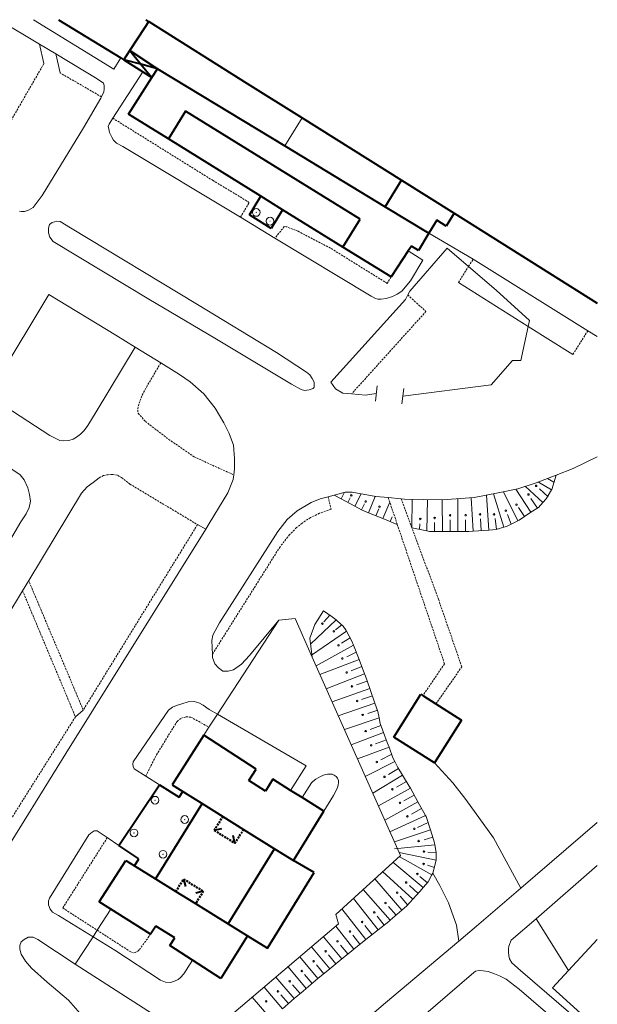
# Model space of a CAD drawing. Extents: x 13 to 4138, y -4831 to -1000.
# Tile 176 of 203: x 2851 to 3000, y -1254 to -1000. Entities that reach past the tile are written whole.
import ezdxf

# ---------------------------------------------------------------- set-up
doc = ezdxf.new("R2010")
doc.units = 0
doc.header["$MEASUREMENT"] = 0
doc.linetypes.add('DASHED', pattern=[0.75, 0.5, -0.25])
for name, color, linetype in [('11', 7, 'CONTINUOUS'), ('13', 7, 'CONTINUOUS'), ('24', 7, 'CONTINUOUS'), ('37', 7, 'CONTINUOUS'), ('40', 7, 'CONTINUOUS'), ('7', 7, 'CONTINUOUS')]:
    doc.layers.add(name, color=color, linetype=linetype)

msp = doc.modelspace()

# ---------------------------------------------------------------- linework, layer by layer
at = {"layer": '11', "color": 253, "linetype": 'Continuous', "lineweight": 0}
for p, q in [((2875.08, -1012.76), (2854.34, -1000)), ((2876.87, -1009.85), (2875.08, -1012.76)), ((2951.51, -1070.1), (2961.22, -1059.02)), ((2961.22, -1059.02), (2966.73, -1063.73)), ((2966.73, -1063.73), (2973.89, -1069.83)), ((2951.01, -1071.11), (2951.51, -1070.1)), ((2973.89, -1069.83), (2982.51, -1077.67)), ((2931.17, -1093.61), (2950.44, -1072.26)), ((2950.44, -1072.26), (2951.01, -1071.11)), ((2982.51, -1077.67), (2982.17, -1079.22)), ((2982.17, -1079.22), (2980.22, -1088.07)), ((2978.06, -1088.07), (2972.54, -1094.28)), ((2980.22, -1088.07), (2978.06, -1088.07)), ((2932.38, -1095.37), (2931.17, -1093.61)), ((2934.26, -1096.45), (2932.38, -1095.37)), ((2943.14, -1094.6), (2942.64, -1098.57)), ((2950.01, -1095.27), (2949.52, -1099.24)), ((2972.54, -1094.28), (2949.76, -1097.26)), ((2936.5, -1096.65), (2934.26, -1096.45)), ((2940.06, -1096.99), (2936.5, -1096.65)), ((2942.89, -1096.58), (2940.06, -1096.99)), ((2901.83, -1179.38), (2917.67, -1155.08)), ((2917.67, -1155.08), (2921.88, -1154.67)), ((2921.88, -1154.67), (2926.34, -1164.69)), ((2926.34, -1164.69), (2949.11, -1215.86)), ((2899.64, -1182.73), (2901.83, -1179.38)), ((2898.29, -1184.8), (2899.64, -1182.73)), ((2949.11, -1215.86), (2932.46, -1231.11)), ((2870.77, -1235.2), (2874.29, -1229.77)), ((2932.46, -1231.11), (2933.12, -1233.57)), ((2869.68, -1236.89), (2870.77, -1235.2)), ((2933.12, -1233.57), (2900.59, -1261.17)), ((2865.11, -1243.94), (2869.68, -1236.89)), ((2992.57, -1245.58), (3000, -1237.56)), ((2885.05, -1256.83), (2865.11, -1243.94)), ((2988.39, -1250.08), (2992.57, -1245.58)), ((3000, -1260.53), (2988.39, -1250.08))]:
    msp.add_line(p, q, dxfattribs=at)
msp.add_point((2876.87, -1009.85), dxfattribs=at)
at = {"layer": '13', "color": 253, "linetype": 'Continuous', "lineweight": 40}
for p, q in [((2860.78, -1000), (2876.87, -1009.85)), ((2879.2, -1007.97), (2883.19, -1001.9)), ((2883.19, -1001.9), (2884.14, -1000.47)), ((2883.36, -1000), (2884.14, -1000.47)), ((2884.14, -1000.47), (2909.54, -1016.46)), ((2877.65, -1010.33), (2879.2, -1007.97)), ((2879.2, -1007.97), (2882.08, -1011.53)), ((2879.2, -1007.97), (2886.34, -1012.68)), ((2876.87, -1009.85), (2877.65, -1010.33)), ((2882.08, -1011.53), (2877.65, -1010.33)), ((2877.65, -1010.33), (2884.87, -1014.97)), ((2882.08, -1011.53), (2884.87, -1014.97)), ((2886.34, -1012.68), (2882.08, -1011.53)), ((2884.87, -1014.97), (2886.34, -1012.68)), ((2886.34, -1012.68), (2890.49, -1015.19)), ((2878.81, -1024.39), (2884.87, -1014.97)), ((2890.49, -1015.19), (2919.23, -1032.61)), ((2909.54, -1016.46), (2923.72, -1025.35)), ((2889.15, -1030.79), (2878.81, -1024.39)), ((2893.6, -1023.61), (2889.15, -1030.79)), ((2938.71, -1051.55), (2893.6, -1023.61)), ((2923.72, -1025.35), (2949.4, -1041.46)), ((2913.06, -1045.6), (2889.15, -1030.79)), ((2919.23, -1032.61), (2945.21, -1048.36)), ((2945.21, -1048.36), (2949.4, -1041.46)), ((2949.4, -1041.46), (2962.98, -1049.98)), ((2910.08, -1050.41), (2913.06, -1045.6)), ((2918.69, -1049.09), (2913.06, -1045.6)), ((2918.69, -1049.09), (2915.71, -1053.9)), ((2934.26, -1058.73), (2918.69, -1049.09)), ((2945.21, -1048.36), (2956.44, -1055.18)), ((2962.98, -1049.98), (2960.92, -1053.3)), ((2962.98, -1049.98), (3000, -1073.2)), ((2915.71, -1053.9), (2910.08, -1050.41)), ((2934.26, -1058.73), (2938.71, -1051.55)), ((2958.52, -1051.82), (2956.44, -1055.18)), ((2960.92, -1053.3), (2958.52, -1051.82)), ((2956.44, -1055.18), (2953.82, -1059.65)), ((2946.73, -1066.45), (2934.26, -1058.73)), ((2951.15, -1059.71), (2946.73, -1066.45)), ((2951.96, -1058.48), (2951.15, -1059.71)), ((2953.82, -1059.65), (2951.96, -1058.48)), ((2947.4, -1185.3), (2954.4, -1174.25)), ((2954.4, -1174.25), (2954.93, -1174.59)), ((2954.93, -1174.59), (2958.3, -1176.72)), ((2958.3, -1176.72), (2964.94, -1180.94)), ((2964.94, -1180.94), (2957.94, -1191.98)), ((2898.29, -1184.8), (2890.11, -1197.65)), ((2911.8, -1193.6), (2898.29, -1184.8)), ((2957.94, -1191.98), (2947.4, -1185.3)), ((2909.95, -1196.48), (2911.8, -1193.6)), ((2876.37, -1213.29), (2886.86, -1197.64)), ((2886.86, -1197.64), (2891.93, -1200.83)), ((2890.11, -1197.65), (2892.85, -1199.36)), ((2914.28, -1199.23), (2909.95, -1196.48)), ((2916.19, -1196.21), (2914.28, -1199.23)), ((2920.75, -1199.07), (2916.19, -1196.21)), ((2891.93, -1200.83), (2892.85, -1199.36)), ((2892.85, -1199.36), (2897.89, -1202.49)), ((2923.76, -1200.95), (2920.75, -1199.07)), ((2897.89, -1202.49), (2885.85, -1221.93)), ((2897.89, -1202.49), (2903.22, -1205.82)), ((2929.31, -1204.43), (2923.76, -1200.95)), ((2921.47, -1217.19), (2929.31, -1204.43)), ((2903.22, -1205.82), (2908.57, -1209.15)), ((2901.01, -1209.38), (2902.96, -1208.92)), ((2908.57, -1209.15), (2916.62, -1214.16)), ((2906.35, -1212.71), (2905.9, -1210.76)), ((2881.56, -1216.77), (2876.37, -1213.29)), ((2904.6, -1233.55), (2916.62, -1214.16)), ((2916.62, -1214.16), (2921.47, -1217.19)), ((2871.24, -1227.86), (2878.18, -1217.17)), ((2878.18, -1217.17), (2880.4, -1218.55)), ((2880.4, -1218.55), (2881.56, -1216.77)), ((2926.8, -1220.28), (2921.47, -1217.19)), ((2880.4, -1218.55), (2885.85, -1221.93)), ((2914.78, -1239.84), (2926.8, -1220.28)), ((2885.85, -1221.93), (2891.1, -1225.19)), ((2893.08, -1221.99), (2893.54, -1223.94)), ((2891.1, -1225.19), (2896.18, -1228.33)), ((2898.16, -1225.14), (2896.21, -1225.6)), ((2874.29, -1229.77), (2871.24, -1227.86)), ((2896.18, -1228.33), (2904.6, -1233.55)), ((2884.56, -1236.23), (2874.29, -1229.77)), ((2885.95, -1234.15), (2884.56, -1236.23)), ((2890.82, -1237.13), (2885.95, -1234.15)), ((2904.6, -1233.55), (2909.63, -1236.67)), ((2889.51, -1239.16), (2890.82, -1237.13)), ((2909.63, -1236.67), (2902.74, -1247.62)), ((2909.63, -1236.67), (2914.78, -1239.84)), ((2895.41, -1242.93), (2889.51, -1239.16)), ((2902.74, -1247.62), (2895.41, -1242.93))]:
    msp.add_line(p, q, dxfattribs=at)
at = {"layer": '13', "color": 253, "linetype": 'DASHED', "lineweight": 40}
for p, q in [((2903.22, -1205.82), (2901.01, -1209.38)), ((2901.01, -1209.38), (2906.35, -1212.71)), ((2906.35, -1212.71), (2908.57, -1209.15)), ((2891.1, -1225.19), (2893.08, -1221.99)), ((2893.08, -1221.99), (2898.16, -1225.14)), ((2898.16, -1225.14), (2896.18, -1228.33))]:
    msp.add_line(p, q, dxfattribs=at)
at = {"layer": '24', "color": 253, "linetype": 'Continuous', "lineweight": 0}
for p, q in [((2855.88, -1006.36), (2845.28, -1000)), ((2860.04, -1008.86), (2855.88, -1006.36)), ((2857.01, -1011.31), (2855.88, -1006.36)), ((2861.15, -1013.72), (2860.04, -1008.86)), ((2870.77, -1015.3), (2860.04, -1008.86)), ((2882.53, -1013.47), (2874.82, -1025.46)), ((2872.38, -1016.4), (2870.77, -1015.3)), ((2872.6, -1017.02), (2872.38, -1016.4)), ((2872.6, -1017.93), (2872.6, -1017.02)), ((2871.86, -1019.93), (2872.45, -1018.63)), ((2872.45, -1018.63), (2872.6, -1017.93)), ((2867.25, -1027.94), (2871.7, -1020.27)), ((2871.7, -1020.27), (2871.86, -1019.93)), ((2873.64, -1027.34), (2873.62, -1027.62)), ((2873.87, -1026.95), (2873.64, -1027.34)), ((2874.82, -1025.46), (2873.87, -1026.95)), ((2923.72, -1025.35), (2919.23, -1032.61)), ((2856.55, -1045.43), (2867.25, -1027.94)), ((2873.62, -1027.62), (2873.73, -1028.21)), ((2873.73, -1028.21), (2873.95, -1029.13)), ((2873.95, -1029.13), (2874.56, -1030.38)), ((2874.56, -1030.38), (2875, -1031.12)), ((2875, -1031.12), (2875.76, -1031.89)), ((2875.76, -1031.89), (2877.38, -1032.72)), ((2877.38, -1032.72), (2907.76, -1051.03)), ((2854.25, -1048.5), (2856.55, -1045.43)), ((2850.68, -1049.45), (2851.22, -1049.52)), ((2851.22, -1049.52), (2851.95, -1049.52)), ((2851.95, -1049.52), (2853.05, -1049.19)), ((2853.05, -1049.19), (2854.25, -1048.5)), ((2858.15, -1053.84), (2858.41, -1052.9)), ((2858.41, -1052.9), (2859.09, -1052.38)), ((2859.09, -1052.38), (2860.29, -1052.04)), ((2860.29, -1052.04), (2861.19, -1052.17)), ((2861.19, -1052.17), (2863.88, -1053.79)), ((2907.76, -1051.03), (2916.7, -1056.41)), ((2858.15, -1055.08), (2858.15, -1053.84)), ((2858.49, -1056.19), (2858.15, -1055.08)), ((2863.88, -1053.79), (2896.72, -1073.59)), ((2967.91, -1061.86), (2956.44, -1055.18)), ((2859.35, -1057.26), (2858.49, -1056.19)), ((2884.09, -1072.2), (2859.35, -1057.26)), ((2916.7, -1056.41), (2941.59, -1071.42)), ((2954.93, -1062.08), (2951.15, -1059.71)), ((2951.72, -1067.44), (2954.93, -1062.08)), ((2997.56, -1080.33), (2967.91, -1061.86)), ((2949.47, -1070.15), (2951.72, -1067.44)), ((2982.17, -1079.22), (2964.12, -1067.87)), ((2948.29, -1070.94), (2949.47, -1070.15)), ((2842.53, -1097.06), (2858.27, -1071.02)), ((2858.27, -1071.02), (2875.54, -1081.53)), ((2901.19, -1082.23), (2884.09, -1072.2)), ((2941.59, -1071.42), (2942.68, -1072.03)), ((2942.68, -1072.03), (2943.27, -1072.16)), ((2943.27, -1072.16), (2944.18, -1072.16)), ((2944.18, -1072.16), (2945.45, -1072.05)), ((2945.45, -1072.05), (2947.07, -1071.53)), ((2947.07, -1071.53), (2948.29, -1070.94)), ((2896.72, -1073.59), (2917.09, -1085.94)), ((2993.69, -1086.47), (2982.17, -1079.22)), ((3000, -1081.85), (2997.56, -1080.33)), ((2875.54, -1081.53), (2880.58, -1084.62)), ((2921, -1094.11), (2901.19, -1082.23)), ((2880.58, -1084.62), (2870.5, -1101.27)), ((2880.58, -1084.62), (2887.17, -1088.66)), ((2917.09, -1085.94), (2924.88, -1091.03)), ((2887.17, -1088.66), (2892.07, -1091.67)), ((2924.88, -1091.03), (2925.7, -1091.71)), ((2892.07, -1091.67), (2894.77, -1093.5)), ((2894.77, -1093.5), (2898.28, -1096.65)), ((2925.7, -1091.71), (2926.34, -1092.7)), ((2926.34, -1092.7), (2926.81, -1093.6)), ((2926.81, -1093.6), (2926.81, -1094.41)), ((2923.47, -1095.52), (2921, -1094.11)), ((2924.37, -1095.78), (2923.47, -1095.52)), ((2925.57, -1095.61), (2924.37, -1095.78)), ((2926.55, -1095.26), (2925.57, -1095.61)), ((2926.81, -1094.92), (2926.55, -1095.26)), ((2926.81, -1094.41), (2926.81, -1094.92)), ((2858.55, -1107.43), (2842.53, -1097.06)), ((2898.28, -1096.65), (2901.27, -1100.38)), ((2901.27, -1100.38), (2903.52, -1104.11)), ((2870.5, -1101.27), (2868.32, -1104.78)), ((2867.36, -1106.09), (2866.43, -1107.02)), ((2868.32, -1104.78), (2867.36, -1106.09)), ((2903.52, -1104.11), (2904.88, -1106.86)), ((2859.89, -1108.12), (2858.55, -1107.43)), ((2861.12, -1108.72), (2859.89, -1108.12)), ((2862.13, -1108.8), (2861.12, -1108.72)), ((2863.45, -1108.67), (2862.13, -1108.8)), ((2864.51, -1108.39), (2863.45, -1108.67)), ((2865.39, -1107.84), (2864.51, -1108.39)), ((2866.43, -1107.02), (2865.39, -1107.84)), ((2904.88, -1106.86), (2905.98, -1109.91)), ((2905.98, -1109.91), (2906.25, -1113.37)), ((2906.25, -1113.37), (2906.25, -1116.05)), ((2993.75, -1115.9), (3000, -1112.94)), ((2850.84, -1117.57), (2848.22, -1115.77)), ((2906.25, -1116.05), (2906.04, -1117.58)), ((2989.37, -1117.63), (2993.75, -1115.9)), ((2851.93, -1118.83), (2850.84, -1117.57)), ((2852.86, -1120.96), (2851.93, -1118.83)), ((2869.68, -1119.52), (2871.25, -1118.32)), ((2905.88, -1118.73), (2904.52, -1122.21)), ((2906.04, -1117.58), (2905.88, -1118.73)), ((2984.22, -1119.67), (2989.37, -1117.63)), ((2853.29, -1122.65), (2852.86, -1120.96)), ((2866.72, -1122.26), (2868.21, -1120.69)), ((2868.21, -1120.69), (2869.68, -1119.52)), ((2974.35, -1122.2), (2979.49, -1121.18)), ((2979.49, -1121.18), (2984.22, -1119.67)), ((2853.06, -1144.9), (2866.72, -1122.26)), ((2853.51, -1124.34), (2853.29, -1122.65)), ((2904.52, -1122.21), (2899.7, -1130.14)), ((2926.08, -1124.69), (2928.39, -1123.78)), ((2928.39, -1123.78), (2930.41, -1123.23)), ((2930.41, -1123.23), (2931.96, -1122.82)), ((2931.96, -1122.82), (2934.8, -1122.05)), ((2934.8, -1122.05), (2936.69, -1122.05)), ((2936.69, -1122.05), (2942.76, -1123.18)), ((2942.76, -1123.18), (2945.96, -1123.46)), ((2945.96, -1123.46), (2949.33, -1123.75)), ((2949.33, -1123.75), (2950.16, -1123.82)), ((2950.16, -1123.82), (2960.01, -1124.01)), ((2960.01, -1124.01), (2968.19, -1123.45)), ((2968.19, -1123.45), (2974.35, -1122.2)), ((2852.42, -1127.67), (2853.18, -1126.04)), ((2853.18, -1126.04), (2853.51, -1124.34)), ((2922.42, -1126.84), (2926.08, -1124.69)), ((2851.06, -1129.69), (2852.42, -1127.67)), ((2917.45, -1132.21), (2919.89, -1129.08)), ((2919.89, -1129.08), (2922.42, -1126.84)), ((2836.07, -1154.86), (2851.06, -1129.69)), ((2898.8, -1131.58), (2862.66, -1189.54)), ((2896.68, -1130.43), (2898.8, -1131.58)), ((2899.7, -1130.14), (2898.8, -1131.58)), ((2902.38, -1155.82), (2917.45, -1132.21)), ((2851.48, -1147.52), (2853.06, -1144.9)), ((2847.45, -1154.2), (2851.48, -1147.52)), ((2900.67, -1159), (2902.38, -1155.82)), ((2917.67, -1155.08), (2910.11, -1164.24)), ((2900.42, -1160.36), (2900.67, -1159)), ((2900.46, -1162.26), (2900.42, -1160.36)), ((2900.54, -1163.9), (2900.46, -1162.26)), ((2900.59, -1164.78), (2900.54, -1163.9)), ((2901.12, -1166.34), (2900.59, -1164.78)), ((2910.11, -1164.24), (2908.01, -1166.47)), ((2902.07, -1167.38), (2901.12, -1166.34)), ((2908.01, -1166.47), (2905.99, -1167.91)), ((2903.23, -1168.24), (2902.07, -1167.38)), ((2904.63, -1168.28), (2903.23, -1168.24)), ((2905.99, -1167.91), (2904.63, -1168.28)), ((2891.27, -1177.15), (2890.24, -1177.61)), ((2892.64, -1176.7), (2891.27, -1177.15)), ((2894.23, -1176.2), (2892.64, -1176.7)), ((2895.83, -1176.09), (2894.23, -1176.2)), ((2897.04, -1176.43), (2895.83, -1176.09)), ((2898.18, -1177.08), (2897.04, -1176.43)), ((2899.7, -1178.14), (2898.18, -1177.08)), ((2865.14, -1180.07), (2867.15, -1178.33)), ((2889.22, -1178.37), (2880.09, -1191.73)), ((2890.24, -1177.61), (2889.22, -1178.37)), ((2901.83, -1179.38), (2899.7, -1178.14)), ((2924.75, -1192.69), (2901.83, -1179.38)), ((2862.66, -1189.54), (2822.77, -1253.86)), ((2880.09, -1191.73), (2879.94, -1192.34)), ((2879.94, -1192.34), (2880.02, -1192.87)), ((2920.75, -1199.07), (2924.75, -1192.69)), ((2880.02, -1192.87), (2880.32, -1193.52)), ((2880.32, -1193.52), (2883.3, -1195.39)), ((2928.45, -1195.48), (2929.65, -1194.98)), ((2929.65, -1194.98), (2930.26, -1194.86)), ((2930.26, -1194.86), (2930.87, -1194.86)), ((2930.87, -1194.86), (2931.44, -1194.91)), ((2931.44, -1194.91), (2931.98, -1195.12)), ((2931.98, -1195.12), (2932.52, -1195.52)), ((2883.3, -1195.39), (2886.86, -1197.64)), ((2923.76, -1200.95), (2926.15, -1197.14)), ((2926.15, -1197.14), (2926.49, -1196.8)), ((2926.49, -1196.8), (2927.27, -1196.18)), ((2927.27, -1196.18), (2928.45, -1195.48)), ((2932.52, -1195.52), (2932.85, -1195.9)), ((2932.85, -1195.9), (2933.09, -1196.49)), ((2933.04, -1197.64), (2932.85, -1198.42)), ((2933.09, -1197.08), (2933.04, -1197.64)), ((2933.09, -1196.49), (2933.09, -1197.08)), ((2931.85, -1200.35), (2929.31, -1204.43)), ((2932.85, -1198.42), (2931.85, -1200.35)), ((2980.23, -1224.36), (3000, -1207.4)), ((2858.43, -1226.95), (2868.6, -1210.59)), ((2868.6, -1210.59), (2869.45, -1209.83)), ((2869.45, -1209.83), (2869.99, -1209.48)), ((2869.99, -1209.48), (2870.74, -1209.52)), ((2870.74, -1209.52), (2873.37, -1211.28)), ((2873.37, -1211.28), (2876.37, -1213.29)), ((2984.17, -1232.21), (3000, -1218.5)), ((2968.82, -1234.14), (2980.23, -1224.36)), ((2858.2, -1227.59), (2858.43, -1226.95)), ((2858.2, -1228.62), (2858.2, -1227.59)), ((2858.62, -1229.72), (2858.2, -1228.62)), ((2859.23, -1230.56), (2858.62, -1229.72)), ((2860.73, -1231.43), (2859.23, -1230.56)), ((2869.68, -1236.89), (2860.73, -1231.43)), ((2977.74, -1237.78), (2984.17, -1232.21)), ((2964.18, -1238.05), (2968.82, -1234.14)), ((2850.79, -1239.17), (2851.12, -1238.16)), ((2851.12, -1238.16), (2851.86, -1237.62)), ((2851.86, -1237.62), (2852.94, -1237.02)), ((2852.94, -1237.02), (2854.22, -1237.02)), ((2854.22, -1237.02), (2855.43, -1237.62)), ((2855.43, -1237.62), (2865.11, -1243.94)), ((2875.31, -1240.32), (2869.68, -1236.89)), ((2945.29, -1253.97), (2964.18, -1238.05)), ((2977.74, -1237.78), (2977.14, -1239.34)), ((2850.79, -1240.05), (2850.79, -1239.17)), ((2851.12, -1241.39), (2850.79, -1240.05)), ((2887.09, -1248.13), (2875.31, -1240.32)), ((2977.14, -1239.34), (2977.05, -1240.03)), ((2977.05, -1240.03), (2977.05, -1240.82)), ((2977.05, -1240.82), (2977.14, -1241.79)), ((2852.2, -1243.21), (2851.12, -1241.39)), ((2853.81, -1244.96), (2852.2, -1243.21)), ((2895.41, -1242.93), (2893.16, -1246.46)), ((2977.14, -1241.79), (2977.33, -1242.62)), ((2977.33, -1242.62), (2977.93, -1243.63)), ((2977.93, -1243.63), (2980.18, -1245.62)), ((2857.83, -1248.58), (2853.81, -1244.96)), ((2967.47, -1246.67), (2968.54, -1245.75)), ((2968.54, -1245.75), (2969.47, -1245.6)), ((2969.47, -1245.6), (2970.49, -1245.65)), ((2970.49, -1245.65), (2971.82, -1245.88)), ((2971.82, -1245.88), (2973.44, -1246.48)), ((2980.18, -1245.62), (3000, -1262.64)), ((2863.35, -1253.22), (2857.83, -1248.58)), ((2888.45, -1248.58), (2887.09, -1248.13)), ((2889.67, -1248.66), (2888.45, -1248.58)), ((2890.73, -1248.39), (2889.67, -1248.66)), ((2891.68, -1247.94), (2890.73, -1248.39)), ((2892.29, -1247.41), (2891.68, -1247.94)), ((2893.16, -1246.46), (2892.29, -1247.41)), ((2945.71, -1265.25), (2967.47, -1246.67)), ((2973.44, -1246.48), (2974.73, -1246.99)), ((2974.73, -1246.99), (2976.43, -1247.87)), ((2976.43, -1247.87), (2979.8, -1250.45)), ((2979.8, -1250.45), (2989.7, -1258.97)), ((2866.38, -1256.66), (2863.35, -1253.22)), ((2813.39, -1364.39), (2945.29, -1253.97))]:
    msp.add_line(p, q, dxfattribs=at)
at = {"layer": '24', "color": 253, "linetype": 'DASHED', "lineweight": 0}
for p, q in [((2857.01, -1011.31), (2844.06, -1033.7)), ((2871.86, -1019.93), (2861.15, -1013.72)), ((2900.69, -1041.56), (2874.82, -1025.46)), ((2910.06, -1047.22), (2900.69, -1041.56)), ((2907.76, -1051.03), (2910.06, -1047.22)), ((2919.12, -1053.42), (2916.7, -1056.41)), ((2919.74, -1053.5), (2919.12, -1053.42)), ((2922.68, -1054.65), (2919.74, -1053.5)), ((2931.03, -1059), (2922.68, -1054.65)), ((2945.7, -1068.1), (2931.03, -1059)), ((2966.73, -1063.73), (2967.91, -1061.86)), ((2964.12, -1067.87), (2966.73, -1063.73)), ((2946.73, -1066.45), (2945.7, -1068.1)), ((2951.01, -1071.11), (2955.72, -1075.36)), ((2955.72, -1075.36), (2936.5, -1096.65)), ((2993.69, -1086.47), (2997.56, -1080.33)), ((2887.17, -1088.66), (2883.7, -1094.56)), ((2883.7, -1094.56), (2882.27, -1097.19)), ((2882.27, -1097.19), (2881.53, -1099.27)), ((2881.53, -1099.27), (2881.23, -1100.81)), ((2881.23, -1100.81), (2881.36, -1101.66)), ((2881.36, -1101.66), (2883.21, -1103.78)), ((2883.21, -1103.78), (2889.23, -1108.38)), ((2889.23, -1108.38), (2895.78, -1112.9)), ((2895.78, -1112.9), (2906.04, -1117.58)), ((2871.25, -1118.32), (2872.42, -1117.74)), ((2872.42, -1117.74), (2873.47, -1117.55)), ((2873.47, -1117.55), (2874.76, -1117.46)), ((2874.76, -1117.46), (2876.08, -1117.71)), ((2876.08, -1117.71), (2877.06, -1118.29)), ((2877.06, -1118.29), (2879.23, -1119.95)), ((2879.23, -1119.95), (2896.68, -1130.43)), ((2930.41, -1123.23), (2931.2, -1126.44)), ((2945.96, -1123.46), (2948.32, -1130.4)), ((2952.1, -1131.23), (2949.33, -1123.75)), ((2931.2, -1126.44), (2928.19, -1127.48)), ((2925.85, -1128.62), (2923.71, -1130.05)), ((2928.19, -1127.48), (2925.85, -1128.62)), ((2896.68, -1130.43), (2867.15, -1178.33)), ((2922.29, -1131.2), (2920.48, -1133.01)), ((2923.71, -1130.05), (2922.29, -1131.2)), ((2948.32, -1130.4), (2960.52, -1166.37)), ((2958.94, -1149.7), (2952.1, -1131.23)), ((2920.48, -1133.01), (2918.02, -1136.13)), ((2918.02, -1136.13), (2900.54, -1163.9)), ((2867.15, -1178.33), (2853.06, -1144.9)), ((2851.48, -1147.52), (2865.14, -1180.07)), ((2964.98, -1167.16), (2958.94, -1149.7)), ((2960.52, -1166.37), (2954.93, -1174.59)), ((2958.3, -1176.72), (2964.98, -1167.16)), ((2865.14, -1180.07), (2835.33, -1227.33)), ((2886.08, -1189.91), (2891.4, -1181.25)), ((2891.4, -1181.25), (2892.52, -1180.39)), ((2892.52, -1180.39), (2893.77, -1180.09)), ((2893.77, -1180.09), (2894.94, -1180.13)), ((2894.94, -1180.13), (2899.64, -1182.73)), ((2883.3, -1195.39), (2886.08, -1189.91)), ((2873.37, -1211.28), (2861.86, -1229.45)), ((2861.86, -1229.45), (2870.77, -1235.2)), ((2870.77, -1235.2), (2879.13, -1240.6)), ((2881.68, -1240.21), (2884.56, -1236.23)), ((2879.13, -1240.6), (2879.43, -1240.77)), ((2879.43, -1240.77), (2880.13, -1240.99)), ((2880.13, -1240.99), (2880.73, -1240.9)), ((2880.73, -1240.9), (2881.29, -1240.64)), ((2881.29, -1240.64), (2881.68, -1240.21))]:
    msp.add_line(p, q, dxfattribs=at)
at = {"layer": '37', "color": 253, "linetype": 'Continuous', "lineweight": 0}
for p, q in [((2988.79, -1119.49), (2987.14, -1118.52)), ((2989.37, -1117.63), (2988.21, -1121.37)), ((2982.84, -1127.24), (2978.91, -1121.3)), ((2985.91, -1124.73), (2981.41, -1120.57)), ((2988.16, -1121.45), (2984.78, -1119.45)), ((2987.27, -1123.26), (2985.07, -1121.22)), ((2988.16, -1121.45), (2986.78, -1123.79)), ((2988.21, -1121.37), (2988.16, -1121.45)), ((2933.77, -1123.78), (2931.96, -1122.82)), ((2933.77, -1123.78), (2934.69, -1122.05)), ((2937.3, -1125.67), (2933.77, -1123.78)), ((2935.53, -1124.72), (2936.17, -1123.52)), ((2937.3, -1125.67), (2939, -1122.48)), ((2940.91, -1127.37), (2942.63, -1123.17)), ((2952.1, -1131.23), (2952.12, -1123.86)), ((2955.98, -1132.07), (2956.11, -1123.94)), ((2959.97, -1132.2), (2959.93, -1124.02)), ((2963.97, -1132.18), (2963.92, -1123.74)), ((2967.96, -1132.09), (2967.42, -1123.5)), ((2971.95, -1131.84), (2971.39, -1122.8)), ((2975.86, -1131.1), (2973.2, -1122.43)), ((2979.48, -1129.41), (2975.73, -1121.93)), ((2984.51, -1126.14), (2982.85, -1123.64)), ((2986.78, -1123.79), (2985.91, -1124.73)), ((2939.05, -1126.6), (2937.3, -1125.67)), ((2940.91, -1127.37), (2939.05, -1126.6)), ((2939.06, -1126.61), (2939.88, -1125.07)), ((2942.76, -1128.12), (2943.5, -1126.34)), ((2944.61, -1128.88), (2946.36, -1124.62)), ((2981.18, -1128.34), (2979.61, -1126.04)), ((2984.76, -1125.98), (2982.84, -1127.24)), ((2985.91, -1124.73), (2984.76, -1125.98)), ((2944.61, -1128.88), (2940.91, -1127.37)), ((2948.32, -1130.4), (2944.61, -1128.88)), ((2946.47, -1129.64), (2946.97, -1128.4)), ((2961.97, -1132.19), (2961.95, -1129.19)), ((2965.97, -1132.17), (2965.95, -1129.17)), ((2969.96, -1131.97), (2969.77, -1128.97)), ((2973.95, -1131.68), (2973.57, -1128.84)), ((2977.7, -1130.3), (2976.76, -1127.84)), ((2982.84, -1127.24), (2979.79, -1129.26)), ((2955.98, -1132.07), (2952.1, -1131.23)), ((2954.03, -1131.65), (2954.16, -1130.19)), ((2957.94, -1132.21), (2957.93, -1129.88)), ((2973.82, -1131.72), (2971.95, -1131.84)), ((2975.86, -1131.1), (2973.82, -1131.72)), ((2976.5, -1130.9), (2975.86, -1131.1)), ((2979.48, -1129.41), (2976.5, -1130.9)), ((2979.79, -1129.26), (2979.48, -1129.41)), ((2956.64, -1132.22), (2955.98, -1132.07)), ((2959.97, -1132.2), (2956.64, -1132.22)), ((2963.97, -1132.18), (2959.97, -1132.2)), ((2966.83, -1132.16), (2963.97, -1132.18)), ((2967.96, -1132.09), (2966.83, -1132.16)), ((2971.95, -1131.84), (2967.96, -1132.09)), ((2929.26, -1152.66), (2927, -1156.23)), ((2929.26, -1152.66), (2931.48, -1154.25)), ((2930.89, -1153.83), (2929.32, -1155.5)), ((2931.48, -1154.25), (2932.49, -1155.02)), ((2927, -1156.23), (2925.69, -1159.75)), ((2932.49, -1155.02), (2925.89, -1161.26)), ((2933.95, -1156.34), (2932.35, -1157.59)), ((2932.49, -1155.02), (2932.89, -1155.32)), ((2932.89, -1155.32), (2934.3, -1156.66)), ((2934.3, -1156.66), (2935.07, -1157.81)), ((2935.16, -1157.96), (2926.11, -1164.18)), ((2936.12, -1159.7), (2933.88, -1161.07)), ((2935.07, -1157.81), (2935.16, -1157.96)), ((2935.16, -1157.96), (2936.59, -1160.54)), ((2925.69, -1159.75), (2926.34, -1164.69)), ((2936.97, -1161.52), (2927.32, -1166.9)), ((2936.59, -1160.54), (2936.97, -1161.52)), ((2936.97, -1161.52), (2938.42, -1165.24)), ((2937.7, -1163.38), (2935.25, -1164.54)), ((2938.42, -1165.24), (2928.33, -1169.18)), ((2939.15, -1167.11), (2936.35, -1168.2)), ((2938.42, -1165.24), (2939.88, -1168.97)), ((2939.88, -1168.97), (2929.96, -1172.84)), ((2939.88, -1168.97), (2940.11, -1169.57)), ((2940.11, -1169.57), (2941.22, -1172.74)), ((2940.56, -1170.85), (2937.73, -1171.84)), ((2941.22, -1172.74), (2931.44, -1176.16)), ((2941.88, -1174.62), (2939.05, -1175.62)), ((2941.22, -1172.74), (2942.54, -1176.51)), ((2942.54, -1176.51), (2933.07, -1179.83)), ((2942.54, -1176.51), (2943.3, -1178.68)), ((2943.25, -1178.39), (2940.72, -1179.18)), ((2943.3, -1178.68), (2943.61, -1180.35)), ((2943.61, -1180.35), (2934.65, -1183.38)), ((2944.07, -1182.29), (2941.26, -1183.35)), ((2943.61, -1180.35), (2943.87, -1181.77)), ((2943.87, -1181.77), (2944.78, -1184.16)), ((2944.78, -1184.16), (2936.41, -1187.32)), ((2944.78, -1184.16), (2945.72, -1186.67)), ((2945.49, -1186.03), (2942.67, -1187.06)), ((2945.72, -1186.67), (2946.17, -1187.91)), ((2946.17, -1187.91), (2938, -1190.89)), ((2946.76, -1189.84), (2944.08, -1191.19)), ((2946.17, -1187.91), (2947.17, -1190.65)), ((2947.66, -1191.62), (2940.04, -1195.49)), ((2947.17, -1190.65), (2947.66, -1191.62)), ((2947.66, -1191.62), (2948.44, -1193.16)), ((2949.63, -1195.1), (2941.95, -1199.78)), ((2948.59, -1193.39), (2946.03, -1194.95)), ((2948.44, -1193.16), (2949.63, -1195.1)), ((2949.63, -1195.1), (2951.4, -1198)), ((2950.72, -1196.78), (2948.1, -1198.23)), ((2951.69, -1198.53), (2943.43, -1203.1)), ((2952.66, -1200.28), (2950.03, -1201.73)), ((2951.4, -1198), (2951.69, -1198.53)), ((2951.69, -1198.53), (2953.63, -1202.03)), ((2953.63, -1202.03), (2945.06, -1206.77)), ((2953.63, -1202.03), (2955.56, -1205.53)), ((2954.6, -1203.78), (2951.97, -1205.23)), ((2955.56, -1205.53), (2946.39, -1209.75)), ((2956.25, -1207.4), (2953.49, -1208.68)), ((2955.56, -1205.53), (2955.73, -1205.83)), ((2955.73, -1205.83), (2956.87, -1209.3)), ((2956.87, -1209.3), (2947.55, -1212.36)), ((2956.87, -1209.3), (2957.95, -1212.58)), ((2958.04, -1213.12), (2947.56, -1214.18)), ((2957.49, -1211.18), (2955.25, -1211.84)), ((2957.95, -1212.58), (2958.04, -1213.12)), ((2958.04, -1213.12), (2958.39, -1215.13)), ((2958.37, -1217.09), (2948.78, -1215.12)), ((2958.39, -1215.13), (2956.23, -1215.06)), ((2958.39, -1215.13), (2958.39, -1217.02)), ((2955, -1224.19), (2947.2, -1217.61)), ((2957.26, -1220.92), (2948.77, -1216.16)), ((2958.37, -1217.09), (2957.51, -1220.47)), ((2958.39, -1217.02), (2958.37, -1217.09)), ((2952.34, -1227.18), (2944.53, -1220.06)), ((2957.89, -1218.98), (2956.16, -1218.41)), ((2957.51, -1220.47), (2957.26, -1220.92)), ((2949.51, -1230), (2942.48, -1221.93)), ((2956.11, -1222.97), (2954.13, -1221.3)), ((2956.27, -1222.69), (2955, -1224.19)), ((2957.26, -1220.92), (2956.27, -1222.69)), ((2946.49, -1232.62), (2939.53, -1224.63)), ((2953.69, -1225.7), (2951.47, -1223.68)), ((2954.25, -1225.09), (2952.34, -1227.18)), ((2955, -1224.19), (2954.25, -1225.09)), ((2943.36, -1235.12), (2936.96, -1226.98)), ((2951.02, -1228.68), (2949.05, -1226.42)), ((2952.34, -1227.18), (2950.79, -1228.88)), ((2940.22, -1237.59), (2934, -1229.7)), ((2948, -1231.31), (2946.03, -1229.05)), ((2949.51, -1230), (2946.49, -1232.62)), ((2950.79, -1228.88), (2949.51, -1230)), ((2944.94, -1233.88), (2943.08, -1231.52)), ((2946.12, -1232.95), (2943.36, -1235.12)), ((2946.49, -1232.62), (2946.12, -1232.95)), ((2937.08, -1240.07), (2932.43, -1234.16)), ((2941.79, -1236.36), (2939.94, -1234)), ((2943.36, -1235.12), (2940.22, -1237.59)), ((2933.98, -1242.59), (2929.23, -1236.87)), ((2938.65, -1238.83), (2936.8, -1236.47)), ((2940.22, -1237.59), (2937.08, -1240.07)), ((2930.9, -1245.15), (2926.18, -1239.46)), ((2935.52, -1241.32), (2933.6, -1239.01)), ((2936.01, -1240.91), (2933.98, -1242.59)), ((2937.08, -1240.07), (2936.01, -1240.91)), ((2927.82, -1247.7), (2923.13, -1242.05)), ((2932.44, -1243.87), (2930.53, -1241.56)), ((2933.98, -1242.59), (2930.9, -1245.15)), ((2924.75, -1250.26), (2920.08, -1244.64)), ((2929.36, -1246.43), (2927.45, -1244.12)), ((2930.9, -1245.15), (2927.82, -1247.7)), ((2921.7, -1252.86), (2916.93, -1247.31)), ((2926.29, -1248.98), (2924.37, -1246.67)), ((2927.82, -1247.7), (2924.75, -1250.26)), ((2918.67, -1255.46), (2913.88, -1249.9)), ((2923.22, -1251.55), (2921.26, -1249.28)), ((2923.95, -1250.93), (2921.7, -1252.86)), ((2924.75, -1250.26), (2923.95, -1250.93)), ((2915.64, -1258.07), (2910.83, -1252.48)), ((2920.19, -1254.16), (2918.23, -1251.89)), ((2921.7, -1252.86), (2918.67, -1255.46))]:
    msp.add_line(p, q, dxfattribs=at)
for centre in [(2984.21, -1120.41), (2936.41, -1122.87), (2982.21, -1122.64), (2940.16, -1124.44), (2943.72, -1125.78), (2976.35, -1126.81), (2979.12, -1125.28), (2954.25, -1128.97), (2957.95, -1128.69), (2961.96, -1128), (2965.96, -1127.98), (2969.71, -1127.79), (2973.31, -1127.78), (2928.96, -1155.98), (2931.92, -1157.97), (2933.12, -1161.6), (2934.11, -1165.01), (2935.24, -1168.61), (2936.6, -1172.22), (2937.93, -1175.99), (2939.39, -1179.57), (2940.15, -1183.76), (2941.55, -1187.45), (2943.02, -1191.72), (2945, -1195.56), (2947.05, -1198.79), (2948.99, -1202.29), (2950.92, -1205.79), (2952.72, -1209.01), (2953.83, -1212.15), (2955.19, -1214.87), (2955.12, -1218.06), (2953.49, -1220.65), (2950.61, -1222.87), (2948.28, -1225.51), (2945.26, -1228.14), (2942.36, -1230.58), (2939.22, -1233.05), (2936.07, -1235.53), (2932.86, -1238.08), (2929.78, -1240.64), (2926.7, -1243.2), (2923.63, -1245.75), (2920.5, -1248.37), (2917.47, -1250.98), (2914.44, -1253.58)]:
    msp.add_circle(centre, 0.2, dxfattribs=at)
at = {"layer": '40', "color": 253, "linetype": 'Continuous', "lineweight": 0}
for p, q in [((2957.94, -1191.98), (2962.68, -1197.12)), ((2962.68, -1197.12), (2966.04, -1201.42)), ((2966.04, -1201.42), (2973.14, -1211.32)), ((2973.14, -1211.32), (2980.23, -1224.36)), ((2957.51, -1220.47), (2959.33, -1223.65)), ((2959.33, -1223.65), (2961.56, -1228.13)), ((2961.56, -1228.13), (2963.62, -1233.92)), ((2984.17, -1232.21), (2992.57, -1245.58)), ((2963.62, -1233.92), (2964.18, -1238.05))]:
    msp.add_line(p, q, dxfattribs=at)
at = {"layer": '7', "color": 253, "linetype": 'Continuous', "lineweight": 0}
for centre, radius in [((2911.86, -1049.79), 1), ((2911.86, -1049.79), 0.041), ((2915.43, -1052.04), 1), ((2915.43, -1052.04), 0.041), ((2885.72, -1201.61), 1), ((2885.72, -1201.61), 0.041), ((2893.39, -1206.6), 1), ((2893.39, -1206.6), 0.041), ((2880.28, -1210.06), 1), ((2880.28, -1210.06), 0.041), ((2887.77, -1215.57), 1), ((2887.77, -1215.57), 0.041)]:
    msp.add_circle(centre, radius, dxfattribs=at)

doc.saveas('drawing.dxf')
